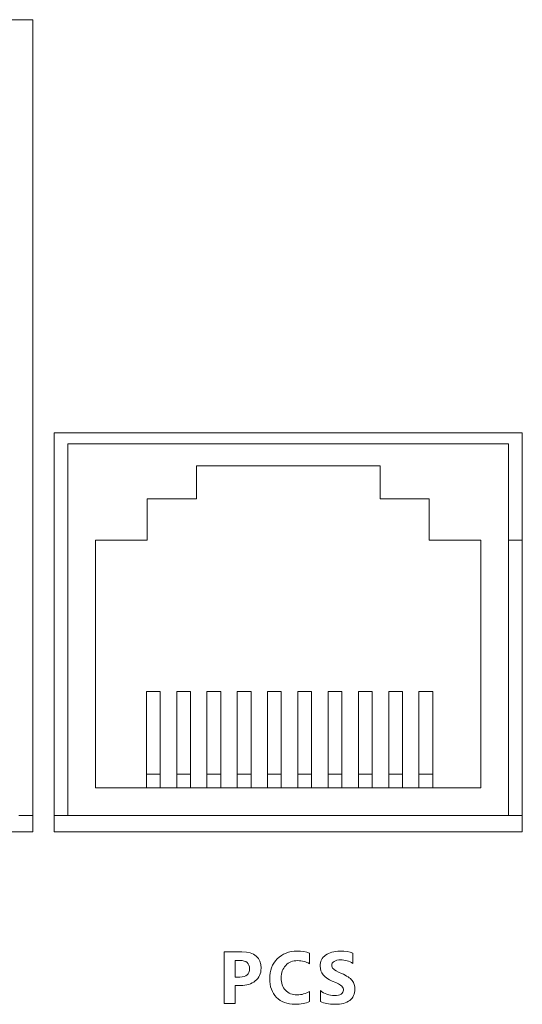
# Model space of a CAD drawing. Header units: millimetres. Extents: x -2516 to -1354, y 370 to 1898.
# Tile 40 of 53: x -1992 to -1974, y 989 to 1025. Entities that reach past the tile are written whole.
import ezdxf

# ---------------------------------------------------------------- set-up
doc = ezdxf.new("R2010")
doc.units = ezdxf.units.MM
doc.layers.add('FORMAT', color=7, linetype='Continuous')

msp = doc.modelspace()

# ---------------------------------------------------------------- linework, layer by layer
at = {"color": 7, "linetype": 'Continuous', "lineweight": 5}
for p, q in [((-1991.832, 1025.194), (-2000.332, 1025.194)), ((-1991.832, 995.694), (-1991.832, 1025.194)), ((-1991.049, 1010.194), (-1991.049, 995.694)), ((-1974.049, 1010.194), (-1991.049, 1010.194)), ((-1974.049, 995.694), (-1974.049, 1010.194)), ((-1990.553, 1009.794), (-1974.553, 1009.794)), ((-1990.553, 996.294), (-1990.553, 1009.794)), ((-1974.553, 1009.794), (-1974.553, 996.294)), ((-1979.216, 1008.994), (-1985.889, 1008.994)), ((-1985.889, 1008.994), (-1985.889, 1007.794)), ((-1979.216, 1007.794), (-1979.216, 1008.994)), ((-1985.889, 1007.794), (-1987.675, 1007.794)), ((-1987.675, 1007.794), (-1987.675, 1006.294)), ((-1977.431, 1007.794), (-1979.216, 1007.794)), ((-1977.431, 1006.294), (-1977.431, 1007.794)), ((-1987.675, 1006.294), (-1989.553, 1006.294)), ((-1989.553, 1006.294), (-1989.553, 997.294)), ((-1975.553, 1006.294), (-1977.431, 1006.294)), ((-1975.553, 997.294), (-1975.553, 1006.294)), ((-1974.553, 1006.294), (-1974.049, 1006.294)), ((-1987.203, 1000.794), (-1987.703, 1000.794)), ((-1987.703, 1000.794), (-1987.703, 997.794)), ((-1987.203, 1000.794), (-1987.203, 997.794)), ((-1986.103, 1000.794), (-1986.603, 1000.794)), ((-1986.603, 1000.794), (-1986.603, 997.794)), ((-1986.103, 1000.794), (-1986.103, 997.794)), ((-1985.003, 1000.794), (-1985.503, 1000.794)), ((-1985.503, 1000.794), (-1985.503, 997.794)), ((-1985.003, 1000.794), (-1985.003, 997.794)), ((-1983.903, 1000.794), (-1984.403, 1000.794)), ((-1984.403, 1000.794), (-1984.403, 997.794)), ((-1983.903, 1000.794), (-1983.903, 997.794)), ((-1982.803, 1000.794), (-1983.303, 1000.794)), ((-1983.303, 1000.794), (-1983.303, 997.794)), ((-1982.803, 1000.794), (-1982.803, 997.794)), ((-1981.703, 1000.794), (-1982.203, 1000.794)), ((-1982.203, 1000.794), (-1982.203, 997.794)), ((-1981.703, 1000.794), (-1981.703, 997.794)), ((-1980.603, 1000.794), (-1981.103, 1000.794)), ((-1981.103, 1000.794), (-1981.103, 997.794)), ((-1980.603, 1000.794), (-1980.603, 997.794)), ((-1979.503, 1000.794), (-1980.003, 1000.794)), ((-1980.003, 1000.794), (-1980.003, 997.794)), ((-1979.503, 1000.794), (-1979.503, 997.794)), ((-1978.403, 1000.794), (-1978.903, 1000.794)), ((-1978.903, 1000.794), (-1978.903, 997.794)), ((-1978.403, 1000.794), (-1978.403, 997.794)), ((-1977.303, 1000.794), (-1977.803, 1000.794)), ((-1977.803, 1000.794), (-1977.803, 997.794)), ((-1977.303, 1000.794), (-1977.303, 997.794)), ((-1987.203, 997.794), (-1987.703, 997.794)), ((-1987.703, 997.794), (-1987.703, 997.294)), ((-1987.203, 997.794), (-1987.203, 997.294)), ((-1986.103, 997.794), (-1986.603, 997.794)), ((-1986.603, 997.794), (-1986.603, 997.294)), ((-1986.103, 997.794), (-1986.103, 997.294)), ((-1985.003, 997.794), (-1985.503, 997.794)), ((-1985.503, 997.794), (-1985.503, 997.294)), ((-1985.003, 997.794), (-1985.003, 997.294)), ((-1983.903, 997.794), (-1984.403, 997.794)), ((-1984.403, 997.794), (-1984.403, 997.294)), ((-1983.903, 997.794), (-1983.903, 997.294)), ((-1982.803, 997.794), (-1983.303, 997.794)), ((-1983.303, 997.794), (-1983.303, 997.294)), ((-1982.803, 997.794), (-1982.803, 997.294)), ((-1981.703, 997.794), (-1982.203, 997.794)), ((-1982.203, 997.794), (-1982.203, 997.294)), ((-1981.703, 997.794), (-1981.703, 997.294)), ((-1980.603, 997.794), (-1981.103, 997.794)), ((-1981.103, 997.794), (-1981.103, 997.294)), ((-1980.603, 997.794), (-1980.603, 997.294)), ((-1979.503, 997.794), (-1980.003, 997.794)), ((-1980.003, 997.794), (-1980.003, 997.294)), ((-1979.503, 997.794), (-1979.503, 997.294)), ((-1978.403, 997.794), (-1978.903, 997.794)), ((-1978.903, 997.794), (-1978.903, 997.294)), ((-1978.403, 997.794), (-1978.403, 997.294)), ((-1977.303, 997.794), (-1977.803, 997.794)), ((-1977.803, 997.794), (-1977.803, 997.294)), ((-1977.303, 997.794), (-1977.303, 997.294)), ((-1989.553, 997.294), (-1975.553, 997.294)), ((-1992.334, 996.294), (-1991.832, 996.294)), ((-1991.049, 996.294), (-1990.553, 996.294)), ((-1974.553, 996.294), (-1990.553, 996.294)), ((-1974.553, 996.294), (-1974.049, 996.294)), ((-2034.832, 995.694), (-1991.832, 995.694)), ((-1991.049, 995.694), (-1974.049, 995.694))]:
    msp.add_line(p, q, dxfattribs=at)
at = {"layer": 'FORMAT', "color": 7, "lineweight": 5}
for points, knots in [([(-1984.482, 990.116), (-1984.482, 990.116), (-1984.482, 989.465), (-1984.482, 989.465), (-1984.482, 989.465), (-1984.482, 989.465), (-1984.879, 989.465), (-1984.879, 989.465), (-1984.879, 989.465), (-1984.879, 989.465), (-1984.879, 991.333), (-1984.879, 991.333), (-1984.879, 991.333), (-1984.879, 991.333), (-1984.237, 991.333), (-1984.237, 991.333), (-1984.237, 991.333), (-1983.772, 991.333), (-1983.54, 991.136), (-1983.54, 990.742), (-1983.54, 990.742), (-1983.54, 990.551), (-1983.61, 990.397), (-1983.75, 990.282), (-1983.75, 990.282), (-1983.89, 990.167), (-1984.066, 990.111), (-1984.277, 990.116), (-1984.277, 990.116), (-1984.277, 990.116), (-1984.482, 990.116), (-1984.482, 990.116)], [0, 0, 0, 0, 0.111111, 0.111111, 0.111111, 0.111111, 0.222222, 0.222222, 0.222222, 0.222222, 0.333333, 0.333333, 0.333333, 0.333333, 0.444444, 0.444444, 0.444444, 0.444444, 0.555556, 0.555556, 0.555556, 0.555556, 0.666667, 0.666667, 0.666667, 0.666667, 0.777778, 0.777778, 0.777778, 0.777778, 1, 1, 1, 1]), ([(-1981.777, 989.533), (-1981.913, 989.466), (-1982.09, 989.433), (-1982.309, 989.433), (-1982.309, 989.433), (-1982.59, 989.433), (-1982.813, 989.516), (-1982.979, 989.685), (-1982.979, 989.685), (-1983.144, 989.854), (-1983.226, 990.078), (-1983.226, 990.359), (-1983.226, 990.359), (-1983.226, 990.654), (-1983.134, 990.895), (-1982.949, 991.083), (-1982.949, 991.083), (-1982.765, 991.27), (-1982.527, 991.364), (-1982.235, 991.364), (-1982.235, 991.364), (-1982.053, 991.364), (-1981.9, 991.341), (-1981.777, 991.293), (-1981.777, 991.293), (-1981.777, 991.293), (-1981.777, 990.908), (-1981.777, 990.908), (-1981.777, 990.908), (-1981.903, 990.982), (-1982.047, 991.019), (-1982.206, 991.019), (-1982.206, 991.019), (-1982.389, 991.019), (-1982.535, 990.961), (-1982.644, 990.845), (-1982.644, 990.845), (-1982.753, 990.728), (-1982.808, 990.575), (-1982.808, 990.387), (-1982.808, 990.387), (-1982.808, 990.204), (-1982.756, 990.056), (-1982.652, 989.945), (-1982.652, 989.945), (-1982.549, 989.833), (-1982.408, 989.777), (-1982.232, 989.777), (-1982.232, 989.777), (-1982.065, 989.777), (-1981.914, 989.817), (-1981.777, 989.898), (-1981.777, 989.898), (-1981.777, 989.898), (-1981.777, 989.533), (-1981.777, 989.533)], [0, 0, 0, 0, 0.066667, 0.066667, 0.066667, 0.066667, 0.133333, 0.133333, 0.133333, 0.133333, 0.2, 0.2, 0.2, 0.2, 0.266667, 0.266667, 0.266667, 0.266667, 0.333333, 0.333333, 0.333333, 0.333333, 0.4, 0.4, 0.4, 0.4, 0.466667, 0.466667, 0.466667, 0.466667, 0.533333, 0.533333, 0.533333, 0.533333, 0.6, 0.6, 0.6, 0.6, 0.666667, 0.666667, 0.666667, 0.666667, 0.733333, 0.733333, 0.733333, 0.733333, 0.8, 0.8, 0.8, 0.8, 0.866667, 0.866667, 0.866667, 0.866667, 1, 1, 1, 1]), ([(-1981.385, 989.935), (-1981.235, 989.811), (-1981.064, 989.749), (-1980.873, 989.749), (-1980.873, 989.749), (-1980.764, 989.749), (-1980.683, 989.767), (-1980.628, 989.805), (-1980.628, 989.805), (-1980.573, 989.842), (-1980.546, 989.89), (-1980.546, 989.949), (-1980.546, 989.949), (-1980.546, 989.999), (-1980.568, 990.047), (-1980.611, 990.092), (-1980.611, 990.092), (-1980.654, 990.137), (-1980.769, 990.198), (-1980.955, 990.275), (-1980.955, 990.275), (-1981.247, 990.399), (-1981.392, 990.579), (-1981.392, 990.815), (-1981.392, 990.815), (-1981.392, 990.989), (-1981.326, 991.124), (-1981.194, 991.22), (-1981.194, 991.22), (-1981.062, 991.316), (-1980.887, 991.364), (-1980.669, 991.364), (-1980.669, 991.364), (-1980.487, 991.364), (-1980.333, 991.341), (-1980.21, 991.293), (-1980.21, 991.293), (-1980.21, 991.293), (-1980.21, 990.919), (-1980.21, 990.919), (-1980.21, 990.919), (-1980.335, 991.004), (-1980.482, 991.047), (-1980.65, 991.047), (-1980.65, 991.047), (-1980.748, 991.047), (-1980.826, 991.029), (-1980.885, 990.993), (-1980.885, 990.993), (-1980.943, 990.957), (-1980.973, 990.91), (-1980.973, 990.849), (-1980.973, 990.849), (-1980.973, 990.801), (-1980.953, 990.757), (-1980.913, 990.716), (-1980.913, 990.716), (-1980.872, 990.675), (-1980.773, 990.621), (-1980.615, 990.552), (-1980.615, 990.552), (-1980.429, 990.472), (-1980.301, 990.388), (-1980.232, 990.299), (-1980.232, 990.299), (-1980.162, 990.211), (-1980.128, 990.106), (-1980.128, 989.984), (-1980.128, 989.984), (-1980.128, 989.804), (-1980.191, 989.668), (-1980.318, 989.574), (-1980.318, 989.574), (-1980.445, 989.479), (-1980.626, 989.433), (-1980.859, 989.433), (-1980.859, 989.433), (-1981.073, 989.433), (-1981.249, 989.467), (-1981.385, 989.536), (-1981.385, 989.536), (-1981.385, 989.536), (-1981.385, 989.935), (-1981.385, 989.935)], [0, 0, 0, 0, 0.045455, 0.045455, 0.045455, 0.045455, 0.090909, 0.090909, 0.090909, 0.090909, 0.136364, 0.136364, 0.136364, 0.136364, 0.181818, 0.181818, 0.181818, 0.181818, 0.227273, 0.227273, 0.227273, 0.227273, 0.272727, 0.272727, 0.272727, 0.272727, 0.318182, 0.318182, 0.318182, 0.318182, 0.363636, 0.363636, 0.363636, 0.363636, 0.409091, 0.409091, 0.409091, 0.409091, 0.454545, 0.454545, 0.454545, 0.454545, 0.5, 0.5, 0.5, 0.5, 0.545455, 0.545455, 0.545455, 0.545455, 0.590909, 0.590909, 0.590909, 0.590909, 0.636364, 0.636364, 0.636364, 0.636364, 0.681818, 0.681818, 0.681818, 0.681818, 0.727273, 0.727273, 0.727273, 0.727273, 0.772727, 0.772727, 0.772727, 0.772727, 0.818182, 0.818182, 0.818182, 0.818182, 0.863636, 0.863636, 0.863636, 0.863636, 0.909091, 0.909091, 0.909091, 0.909091, 1, 1, 1, 1]), ([(-1984.482, 991.024), (-1984.482, 991.024), (-1984.482, 990.421), (-1984.482, 990.421), (-1984.482, 990.421), (-1984.482, 990.421), (-1984.309, 990.421), (-1984.309, 990.421), (-1984.309, 990.421), (-1984.075, 990.421), (-1983.958, 990.523), (-1983.958, 990.727), (-1983.958, 990.727), (-1983.958, 990.925), (-1984.074, 991.024), (-1984.305, 991.024), (-1984.305, 991.024), (-1984.305, 991.024), (-1984.482, 991.024), (-1984.482, 991.024)], [0, 0, 0, 0, 0.166667, 0.166667, 0.166667, 0.166667, 0.333333, 0.333333, 0.333333, 0.333333, 0.5, 0.5, 0.5, 0.5, 0.666667, 0.666667, 0.666667, 0.666667, 1, 1, 1, 1])]:
    msp.add_open_spline(points, degree=3, knots=knots, dxfattribs=at)

doc.saveas('drawing.dxf')
